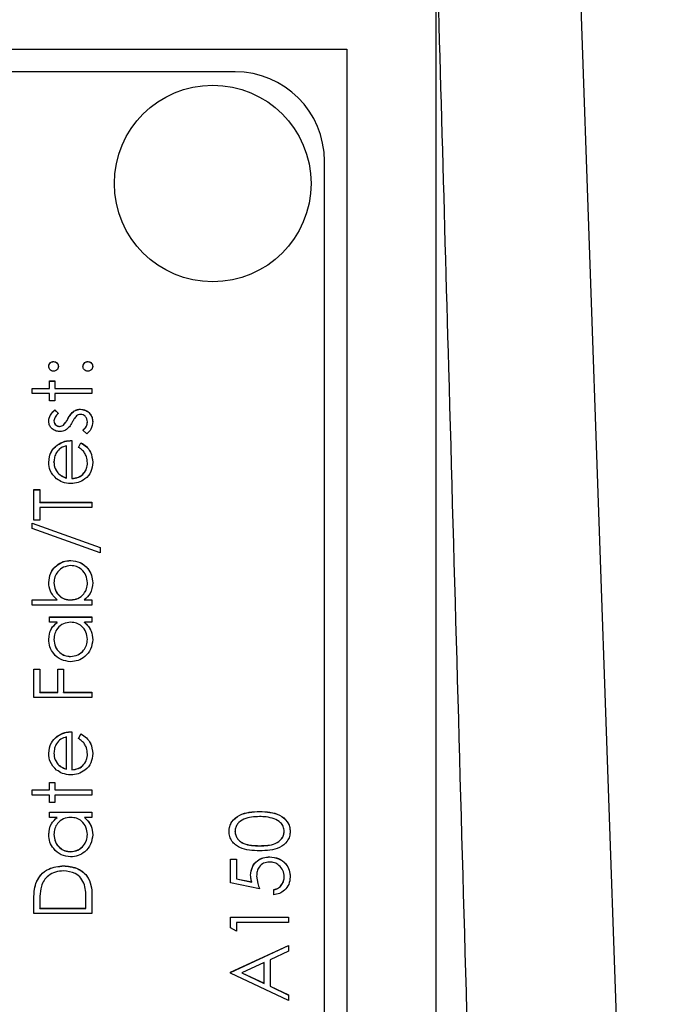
# Model space of a CAD drawing. Header units: millimetres. Extents: x 555 to 1891, y 89 to 1282.
# Tile 19 of 39: x 738 to 753, y 587 to 609. Entities that reach past the tile are written whole.
import ezdxf

# ---------------------------------------------------------------- set-up
doc = ezdxf.new("R2010")
doc.units = ezdxf.units.MM

msp = doc.modelspace()

# ---------------------------------------------------------------- linework, layer by layer
at = {"color": 7, "linetype": 'Continuous', "lineweight": 25}
for p, q in [((750.113, 623.148), (752.622, 551.287)), ((747.364, 566.607), (747.364, 610.321)), ((724.364, 608.321), (745.364, 608.321)), ((745.364, 608.321), (745.364, 567.321)), ((742.864, 607.812), (730.864, 607.812)), ((744.864, 569.829), (744.864, 605.813)), ((738.806, 601.329), (738.806, 601.332)), ((739.573, 601.329), (739.573, 601.332)), ((738.714, 600.899), (738.831, 600.899)), ((738.714, 600.732), (738.714, 600.899)), ((738.714, 600.896), (738.831, 600.896)), ((738.831, 600.899), (738.831, 600.732)), ((738.331, 600.732), (738.714, 600.732)), ((738.331, 600.615), (738.331, 600.732)), ((738.331, 600.729), (738.714, 600.729)), ((738.714, 600.615), (738.331, 600.615)), ((738.714, 600.729), (738.714, 600.732)), ((738.714, 600.449), (738.714, 600.615)), ((738.831, 600.732), (739.664, 600.732)), ((738.831, 600.729), (738.831, 600.732)), ((738.831, 600.729), (739.664, 600.729)), ((738.831, 600.615), (738.831, 600.449)), ((739.664, 600.615), (738.831, 600.615)), ((739.664, 600.732), (739.664, 600.615)), ((738.831, 600.449), (738.714, 600.449)), ((738.833, 600.249), (738.914, 600.17)), ((738.833, 600.246), (738.833, 600.249)), ((738.833, 600.246), (738.914, 600.167)), ((739.26, 600.218), (739.26, 600.221)), ((739.406, 600.263), (739.406, 600.266)), ((738.814, 600.003), (738.814, 600.006)), ((739.028, 599.912), (739.028, 599.915)), ((739.126, 600.047), (739.126, 600.05)), ((739.564, 599.978), (739.564, 599.981)), ((738.942, 599.879), (738.942, 599.882)), ((739.552, 599.716), (739.464, 599.793)), ((739.214, 599.566), (739.214, 598.716)), ((739.364, 599.412), (739.419, 599.516)), ((739.364, 599.409), (739.419, 599.513)), ((739.419, 599.513), (739.419, 599.516)), ((738.885, 599.46), (738.885, 599.463)), ((739.098, 598.728), (739.098, 599.449)), ((738.814, 599.083), (738.814, 599.086)), ((739.564, 599.06), (739.564, 599.063)), ((738.903, 598.839), (738.903, 598.841)), ((739.098, 598.726), (739.098, 598.728)), ((739.214, 598.713), (739.214, 598.716)), ((738.364, 598.466), (738.498, 598.466)), ((738.364, 597.783), (738.364, 598.466)), ((738.364, 598.463), (738.498, 598.463)), ((738.498, 598.466), (738.498, 598.183)), ((738.498, 598.183), (739.664, 598.183)), ((738.498, 598.18), (738.498, 598.183)), ((738.498, 598.18), (739.664, 598.18)), ((739.664, 598.183), (739.664, 598.067)), ((739.664, 598.067), (738.498, 598.067)), ((738.498, 598.067), (738.498, 597.783)), ((738.331, 597.717), (739.848, 597.173)), ((738.331, 597.594), (738.331, 597.717)), ((738.331, 597.714), (739.848, 597.17)), ((738.498, 597.783), (738.364, 597.783)), ((739.848, 597.05), (738.331, 597.594)), ((739.848, 597.173), (739.848, 597.05)), ((739.191, 596.881), (739.191, 596.884)), ((738.814, 596.382), (738.814, 596.385)), ((739.564, 596.38), (739.564, 596.383)), ((738.331, 596.001), (738.887, 596.001)), ((738.331, 595.884), (738.331, 596.001)), ((738.331, 595.998), (738.887, 595.998)), ((738.887, 595.998), (738.887, 596.001)), ((739.187, 595.998), (739.187, 596.001)), ((739.489, 596.001), (739.664, 596.001)), ((739.489, 595.998), (739.489, 596.001)), ((739.489, 595.998), (739.664, 595.998)), ((739.664, 596.001), (739.664, 595.884)), ((739.664, 595.884), (738.331, 595.884)), ((738.714, 595.618), (739.664, 595.618)), ((738.714, 595.501), (738.714, 595.618)), ((738.714, 595.615), (739.664, 595.615)), ((739.664, 595.618), (739.664, 595.501)), ((738.89, 595.501), (738.714, 595.501)), ((738.89, 595.498), (738.89, 595.501)), ((739.664, 595.501), (739.5, 595.501)), ((739.5, 595.498), (739.5, 595.501)), ((738.814, 595.115), (738.814, 595.118)), ((739.564, 595.114), (739.564, 595.117)), ((739.188, 594.732), (739.188, 594.735)), ((738.364, 594.451), (738.498, 594.451)), ((738.364, 593.818), (738.364, 594.451)), ((738.364, 594.448), (738.498, 594.448)), ((738.498, 594.451), (738.498, 593.935)), ((738.898, 594.451), (739.031, 594.451)), ((738.898, 593.935), (738.898, 594.451)), ((738.898, 594.448), (739.031, 594.448)), ((739.031, 594.451), (739.031, 593.935)), ((739.664, 593.818), (738.364, 593.818)), ((738.498, 593.935), (738.898, 593.935)), ((738.498, 593.932), (738.498, 593.935)), ((738.498, 593.932), (738.898, 593.932)), ((738.898, 593.932), (738.898, 593.935)), ((739.031, 593.935), (739.664, 593.935)), ((739.031, 593.932), (739.031, 593.935)), ((739.031, 593.932), (739.664, 593.932)), ((739.664, 593.935), (739.664, 593.818)), ((738.885, 592.946), (738.885, 592.949)), ((739.098, 592.215), (739.098, 592.935)), ((739.214, 593.052), (739.214, 592.202)), ((739.364, 592.898), (739.419, 593.002)), ((739.364, 592.896), (739.419, 592.999)), ((739.419, 592.999), (739.419, 593.002)), ((738.814, 592.569), (738.814, 592.572)), ((739.564, 592.546), (739.564, 592.549)), ((738.903, 592.325), (738.903, 592.328)), ((739.098, 592.212), (739.098, 592.215)), ((739.214, 592.199), (739.214, 592.202)), ((738.714, 591.919), (738.831, 591.919)), ((738.714, 591.753), (738.714, 591.919)), ((738.714, 591.916), (738.831, 591.916)), ((738.831, 591.919), (738.831, 591.753)), ((738.331, 591.753), (738.714, 591.753)), ((738.331, 591.636), (738.331, 591.753)), ((738.331, 591.75), (738.714, 591.75)), ((738.714, 591.636), (738.331, 591.636)), ((738.714, 591.75), (738.714, 591.753)), ((738.714, 591.469), (738.714, 591.636)), ((738.831, 591.753), (739.664, 591.753)), ((738.831, 591.75), (738.831, 591.753)), ((738.831, 591.75), (739.664, 591.75)), ((738.831, 591.636), (738.831, 591.469)), ((739.664, 591.636), (738.831, 591.636)), ((739.664, 591.753), (739.664, 591.636)), ((738.831, 591.469), (738.714, 591.469)), ((738.714, 591.253), (739.664, 591.253)), ((738.714, 591.136), (738.714, 591.253)), ((738.714, 591.25), (739.664, 591.25)), ((738.89, 591.136), (738.714, 591.136)), ((738.89, 591.133), (738.89, 591.136)), ((739.664, 591.136), (739.5, 591.136)), ((739.5, 591.133), (739.5, 591.136)), ((739.664, 591.253), (739.664, 591.136)), ((743.415, 591.267), (743.415, 591.269)), ((738.814, 590.751), (738.814, 590.754)), ((739.564, 590.75), (739.564, 590.752)), ((742.864, 590.822), (742.864, 590.825)), ((743.964, 590.822), (743.964, 590.825)), ((743.414, 590.5), (743.414, 590.503)), ((739.188, 590.367), (739.188, 590.37)), ((743.64, 590.25), (743.64, 590.253)), ((739.031, 590.05), (739.031, 590.053)), ((742.764, 590.203), (742.898, 590.203)), ((742.764, 589.67), (742.764, 590.203)), ((742.764, 590.2), (742.898, 590.2)), ((742.898, 590.203), (742.898, 589.761)), ((743.348, 589.82), (743.348, 589.823)), ((743.964, 589.804), (743.964, 589.807)), ((738.411, 589.659), (738.411, 589.662)), ((743.414, 589.537), (742.764, 589.67)), ((742.898, 589.761), (743.24, 589.691)), ((742.898, 589.758), (742.898, 589.761)), ((742.898, 589.758), (743.24, 589.688)), ((743.24, 589.688), (743.24, 589.691)), ((739.664, 589.39), (739.664, 588.987)), ((743.731, 589.404), (743.731, 589.52)), ((738.364, 588.987), (738.364, 589.25)), ((738.498, 589.195), (738.498, 589.104)), ((739.531, 589.104), (739.531, 589.253)), ((739.664, 588.987), (738.364, 588.987)), ((738.498, 589.104), (739.531, 589.104)), ((738.498, 589.101), (738.498, 589.104)), ((738.498, 589.101), (739.531, 589.101)), ((739.531, 589.101), (739.531, 589.104)), ((742.764, 588.904), (744.064, 588.904)), ((742.764, 588.664), (742.764, 588.904)), ((742.764, 588.901), (744.064, 588.901)), ((744.064, 588.904), (744.064, 588.787)), ((742.898, 588.787), (742.898, 588.587)), ((744.064, 588.787), (742.898, 588.787)), ((742.898, 588.587), (742.764, 588.664)), ((742.764, 587.671), (744.064, 588.271)), ((742.764, 587.668), (744.064, 588.268)), ((744.064, 588.271), (744.064, 588.144)), ((744.064, 588.144), (743.648, 587.952)), ((743.514, 587.89), (743.018, 587.661)), ((743.514, 587.426), (743.514, 587.89)), ((743.648, 587.952), (743.648, 587.363)), ((742.764, 587.654), (742.764, 587.671)), ((744.064, 587.038), (742.764, 587.654)), ((743.018, 587.661), (743.514, 587.426)), ((743.018, 587.658), (743.018, 587.661)), ((743.018, 587.658), (743.514, 587.423)), ((743.514, 587.423), (743.514, 587.426)), ((743.648, 587.363), (744.064, 587.165)), ((743.648, 587.36), (743.648, 587.363)), ((743.648, 587.36), (744.064, 587.162)), ((744.064, 587.165), (744.064, 587.038))]:
    msp.add_line(p, q, dxfattribs=at)
msp.add_circle((742.365, 605.314), 2.199, dxfattribs=at)
msp.add_arc((742.865, 605.813), 2, 0.0124, 90.0124, dxfattribs=at)
for points, knots in [([(749.218, 544.936), (748.955, 554.381), (748.433, 573.134), (747.7, 599.306), (747.228, 616.032), (747.018, 623.45)], [0, 0, 0, 0, 0.360883, 0.716565, 1, 1, 1, 1]), ([(738.698, 601.223), (738.699, 601.24), (738.703, 601.272), (738.733, 601.307), (738.768, 601.329), (738.793, 601.331), (738.806, 601.332)], [0, 0, 0, 0, 0.279602, 0.559212, 0.779475, 1, 1, 1, 1]), ([(738.698, 601.221), (738.699, 601.237), (738.703, 601.269), (738.733, 601.304), (738.768, 601.326), (738.793, 601.328), (738.806, 601.329)], [0, 0, 0, 0, 0.279602, 0.559212, 0.779475, 1, 1, 1, 1]), ([(738.806, 601.332), (738.822, 601.33), (738.854, 601.326), (738.889, 601.297), (738.911, 601.261), (738.913, 601.236), (738.914, 601.223)], [0, 0, 0, 0, 0.279517, 0.559326, 0.779544, 1, 1, 1, 1]), ([(738.806, 601.329), (738.822, 601.327), (738.854, 601.323), (738.889, 601.294), (738.911, 601.258), (738.913, 601.233), (738.914, 601.221)], [0, 0, 0, 0, 0.279517, 0.559326, 0.779544, 1, 1, 1, 1]), ([(739.464, 601.223), (739.466, 601.24), (739.47, 601.272), (739.5, 601.307), (739.535, 601.329), (739.56, 601.331), (739.573, 601.332)], [0, 0, 0, 0, 0.279602, 0.559212, 0.779475, 1, 1, 1, 1]), ([(739.464, 601.221), (739.466, 601.237), (739.47, 601.269), (739.5, 601.304), (739.535, 601.326), (739.56, 601.328), (739.573, 601.329)], [0, 0, 0, 0, 0.279602, 0.559212, 0.779475, 1, 1, 1, 1]), ([(739.573, 601.332), (739.589, 601.33), (739.621, 601.326), (739.656, 601.297), (739.678, 601.261), (739.68, 601.236), (739.681, 601.223)], [0, 0, 0, 0, 0.279469, 0.559358, 0.779674, 1, 1, 1, 1]), ([(739.573, 601.329), (739.589, 601.327), (739.621, 601.323), (739.656, 601.294), (739.678, 601.258), (739.68, 601.233), (739.681, 601.221)], [0, 0, 0, 0, 0.2794691, 0.5593578, 0.7796739, 1, 1, 1, 1]), ([(738.806, 601.115), (738.79, 601.117), (738.758, 601.121), (738.723, 601.151), (738.701, 601.186), (738.699, 601.211), (738.698, 601.223)], [0, 0, 0, 0, 0.279585, 0.559454, 0.779697, 1, 1, 1, 1]), ([(738.914, 601.223), (738.912, 601.208), (738.909, 601.176), (738.879, 601.14), (738.844, 601.119), (738.819, 601.116), (738.806, 601.115)], [0, 0, 0, 0, 0.2796468, 0.5592988, 0.7796148, 1, 1, 1, 1]), ([(739.573, 601.115), (739.557, 601.117), (739.525, 601.121), (739.489, 601.15), (739.468, 601.186), (739.465, 601.211), (739.464, 601.223)], [0, 0, 0, 0, 0.2795762, 0.5592837, 0.7795524, 1, 1, 1, 1]), ([(739.681, 601.223), (739.679, 601.208), (739.675, 601.176), (739.646, 601.14), (739.61, 601.119), (739.585, 601.116), (739.573, 601.115)], [0, 0, 0, 0, 0.279581, 0.559143, 0.779575, 1, 1, 1, 1]), ([(738.698, 600.006), (738.701, 600.032), (738.707, 600.086), (738.755, 600.171), (738.803, 600.219), (738.833, 600.249)], [0, 0, 0, 0, 0.279553, 0.559703, 1, 1, 1, 1]), ([(738.698, 600.003), (738.701, 600.03), (738.707, 600.083), (738.755, 600.168), (738.803, 600.216), (738.833, 600.246)], [0, 0, 0, 0, 0.279553, 0.559703, 1, 1, 1, 1]), ([(738.914, 600.17), (738.886, 600.145), (738.835, 600.1), (738.82, 600.035), (738.814, 600.006)], [0, 0, 0, 0, 0.562045, 1, 1, 1, 1]), ([(739.126, 600.05), (739.146, 600.086), (739.182, 600.15), (739.236, 600.2), (739.26, 600.221)], [0, 0, 0, 0, 0.560649, 1, 1, 1, 1]), ([(739.126, 600.047), (739.146, 600.083), (739.182, 600.147), (739.236, 600.197), (739.26, 600.218)], [0, 0, 0, 0, 0.560649, 1, 1, 1, 1]), ([(739.26, 600.221), (739.285, 600.236), (739.331, 600.261), (739.383, 600.264), (739.406, 600.266)], [0, 0, 0, 0, 0.559466, 1, 1, 1, 1]), ([(739.26, 600.218), (739.285, 600.233), (739.331, 600.258), (739.383, 600.261), (739.406, 600.263)], [0, 0, 0, 0, 0.559466, 1, 1, 1, 1]), ([(739.411, 600.149), (739.393, 600.147), (739.36, 600.144), (739.333, 600.125), (739.321, 600.117)], [0, 0, 0, 0, 0.559603, 1, 1, 1, 1]), ([(739.406, 600.266), (739.447, 600.261), (739.529, 600.251), (739.62, 600.176), (739.673, 600.084), (739.678, 600.019), (739.681, 599.987)], [0, 0, 0, 0, 0.279548, 0.559226, 0.779475, 1, 1, 1, 1]), ([(739.406, 600.263), (739.447, 600.258), (739.529, 600.248), (739.62, 600.173), (739.673, 600.081), (739.678, 600.016), (739.681, 599.984)], [0, 0, 0, 0, 0.279548, 0.559226, 0.779475, 1, 1, 1, 1]), ([(739.564, 599.981), (739.562, 600.005), (739.557, 600.052), (739.517, 600.106), (739.467, 600.143), (739.43, 600.147), (739.411, 600.149)], [0, 0, 0, 0, 0.279988, 0.559745, 0.779963, 1, 1, 1, 1]), ([(738.947, 599.766), (738.91, 599.769), (738.838, 599.776), (738.755, 599.839), (738.704, 599.92), (738.7, 599.977), (738.698, 600.006)], [0, 0, 0, 0, 0.2799361, 0.5594372, 0.7796107, 1, 1, 1, 1]), ([(738.814, 600.006), (738.817, 599.987), (738.822, 599.95), (738.858, 599.911), (738.899, 599.886), (738.928, 599.884), (738.942, 599.882)], [0, 0, 0, 0, 0.279313, 0.559072, 0.779518, 1, 1, 1, 1]), ([(738.814, 600.003), (738.817, 599.984), (738.822, 599.947), (738.858, 599.908), (738.899, 599.883), (738.928, 599.881), (738.942, 599.879)], [0, 0, 0, 0, 0.279313, 0.559072, 0.779518, 1, 1, 1, 1]), ([(738.942, 599.882), (738.96, 599.885), (738.991, 599.888), (739.017, 599.907), (739.028, 599.915)], [0, 0, 0, 0, 0.559054, 1, 1, 1, 1]), ([(738.942, 599.879), (738.96, 599.882), (738.991, 599.885), (739.017, 599.904), (739.028, 599.912)], [0, 0, 0, 0, 0.559054, 1, 1, 1, 1]), ([(739.028, 599.915), (739.05, 599.938), (739.088, 599.979), (739.114, 600.029), (739.126, 600.05)], [0, 0, 0, 0, 0.5590178, 1, 1, 1, 1]), ([(739.028, 599.912), (739.05, 599.935), (739.088, 599.976), (739.114, 600.026), (739.126, 600.047)], [0, 0, 0, 0, 0.5590178, 1, 1, 1, 1]), ([(739.223, 599.973), (739.204, 599.938), (739.169, 599.877), (739.116, 599.83), (739.093, 599.809)], [0, 0, 0, 0, 0.560659, 1, 1, 1, 1]), ([(739.321, 600.117), (739.3, 600.092), (739.262, 600.048), (739.235, 599.996), (739.223, 599.973)], [0, 0, 0, 0, 0.559074, 1, 1, 1, 1]), ([(739.464, 599.793), (739.494, 599.823), (739.548, 599.875), (739.559, 599.949), (739.564, 599.981)], [0, 0, 0, 0, 0.560833, 1, 1, 1, 1]), ([(739.464, 599.79), (739.494, 599.82), (739.548, 599.872), (739.559, 599.946), (739.564, 599.978)], [0, 0, 0, 0, 0.560833, 1, 1, 1, 1]), ([(739.681, 599.987), (739.673, 599.928), (739.66, 599.823), (739.585, 599.749), (739.552, 599.716)], [0, 0, 0, 0, 0.5592891, 1, 1, 1, 1]), ([(739.093, 599.809), (739.068, 599.795), (739.022, 599.77), (738.97, 599.767), (738.947, 599.766)], [0, 0, 0, 0, 0.559587, 1, 1, 1, 1]), ([(738.885, 599.463), (738.942, 599.496), (739.044, 599.557), (739.162, 599.563), (739.214, 599.566)], [0, 0, 0, 0, 0.558897, 1, 1, 1, 1]), ([(738.885, 599.46), (738.942, 599.493), (739.044, 599.554), (739.162, 599.56), (739.214, 599.563)], [0, 0, 0, 0, 0.558897, 1, 1, 1, 1]), ([(739.419, 599.516), (739.462, 599.489), (739.548, 599.436), (739.658, 599.287), (739.672, 599.157), (739.681, 599.077)], [0, 0, 0, 0, 0.280919, 0.561407, 1, 1, 1, 1]), ([(739.419, 599.513), (739.462, 599.486), (739.548, 599.433), (739.658, 599.284), (739.672, 599.154), (739.681, 599.074)], [0, 0, 0, 0, 0.280919, 0.561407, 1, 1, 1, 1]), ([(738.698, 599.08), (738.707, 599.165), (738.725, 599.316), (738.836, 599.418), (738.885, 599.463)], [0, 0, 0, 0, 0.558919, 1, 1, 1, 1]), ([(738.698, 599.077), (738.707, 599.162), (738.725, 599.313), (738.836, 599.415), (738.885, 599.46)], [0, 0, 0, 0, 0.558919, 1, 1, 1, 1]), ([(739.098, 599.449), (739.053, 599.435), (738.963, 599.407), (738.872, 599.307), (738.823, 599.196), (738.817, 599.123), (738.814, 599.086)], [0, 0, 0, 0, 0.280138, 0.559194, 0.779598, 1, 1, 1, 1]), ([(739.564, 599.063), (739.56, 599.111), (739.552, 599.189), (739.504, 599.29), (739.441, 599.36), (739.39, 599.395), (739.364, 599.412)], [0, 0, 0, 0, 0.339465, 0.559626, 0.779498, 1, 1, 1, 1]), ([(738.875, 598.709), (738.817, 598.767), (738.715, 598.872), (738.703, 599.016), (738.698, 599.08)], [0, 0, 0, 0, 0.558577, 1, 1, 1, 1]), ([(738.814, 599.086), (738.819, 599.036), (738.827, 598.946), (738.88, 598.873), (738.903, 598.841)], [0, 0, 0, 0, 0.559458, 1, 1, 1, 1]), ([(738.814, 599.083), (738.819, 599.033), (738.827, 598.943), (738.88, 598.87), (738.903, 598.839)], [0, 0, 0, 0, 0.559458, 1, 1, 1, 1]), ([(739.681, 599.077), (739.674, 599.005), (739.662, 598.861), (739.523, 598.705), (739.361, 598.615), (739.248, 598.605), (739.192, 598.6)], [0, 0, 0, 0, 0.279885, 0.558859, 0.779462, 1, 1, 1, 1]), ([(739.214, 598.716), (739.266, 598.722), (739.369, 598.734), (739.485, 598.826), (739.554, 598.941), (739.561, 599.022), (739.564, 599.063)], [0, 0, 0, 0, 0.279963, 0.559359, 0.779526, 1, 1, 1, 1]), ([(739.214, 598.713), (739.266, 598.719), (739.369, 598.731), (739.485, 598.823), (739.554, 598.938), (739.561, 599.019), (739.564, 599.06)], [0, 0, 0, 0, 0.279963, 0.559359, 0.779526, 1, 1, 1, 1]), ([(738.903, 598.841), (738.935, 598.813), (738.993, 598.762), (739.066, 598.739), (739.098, 598.728)], [0, 0, 0, 0, 0.558795, 1, 1, 1, 1]), ([(738.903, 598.839), (738.935, 598.81), (738.993, 598.759), (739.066, 598.736), (739.098, 598.726)], [0, 0, 0, 0, 0.558795, 1, 1, 1, 1]), ([(739.192, 598.6), (739.127, 598.605), (739.012, 598.616), (738.917, 598.68), (738.875, 598.709)], [0, 0, 0, 0, 0.559427, 1, 1, 1, 1]), ([(738.698, 596.388), (738.706, 596.461), (738.723, 596.607), (738.857, 596.768), (739.019, 596.869), (739.134, 596.879), (739.191, 596.884)], [0, 0, 0, 0, 0.279577, 0.559334, 0.779604, 1, 1, 1, 1]), ([(738.698, 596.385), (738.706, 596.458), (738.723, 596.604), (738.857, 596.765), (739.019, 596.866), (739.134, 596.876), (739.191, 596.881)], [0, 0, 0, 0, 0.279577, 0.559334, 0.779604, 1, 1, 1, 1]), ([(739.191, 596.884), (739.264, 596.875), (739.41, 596.857), (739.569, 596.719), (739.666, 596.556), (739.676, 596.442), (739.681, 596.384)], [0, 0, 0, 0, 0.279433, 0.559216, 0.779559, 1, 1, 1, 1]), ([(739.191, 596.881), (739.264, 596.872), (739.41, 596.854), (739.569, 596.716), (739.666, 596.553), (739.676, 596.439), (739.681, 596.381)], [0, 0, 0, 0, 0.279433, 0.559216, 0.779559, 1, 1, 1, 1]), ([(739.191, 596.767), (739.136, 596.759), (739.025, 596.743), (738.901, 596.642), (738.827, 596.516), (738.819, 596.429), (738.814, 596.385)], [0, 0, 0, 0, 0.279403, 0.559104, 0.779552, 1, 1, 1, 1]), ([(739.564, 596.383), (739.558, 596.439), (739.545, 596.55), (739.446, 596.677), (739.322, 596.753), (739.235, 596.762), (739.191, 596.767)], [0, 0, 0, 0, 0.2797561, 0.5592787, 0.779725, 1, 1, 1, 1]), ([(738.887, 596.001), (738.827, 596.062), (738.719, 596.171), (738.704, 596.322), (738.698, 596.388)], [0, 0, 0, 0, 0.559294, 1, 1, 1, 1]), ([(738.814, 596.385), (738.821, 596.33), (738.835, 596.218), (738.93, 596.088), (739.056, 596.012), (739.144, 596.005), (739.187, 596.001)], [0, 0, 0, 0, 0.279786, 0.559477, 0.779627, 1, 1, 1, 1]), ([(739.187, 596.001), (739.244, 596.007), (739.356, 596.019), (739.481, 596.124), (739.554, 596.251), (739.561, 596.339), (739.564, 596.383)], [0, 0, 0, 0, 0.279639, 0.559192, 0.779512, 1, 1, 1, 1]), ([(739.681, 596.384), (739.671, 596.299), (739.653, 596.146), (739.539, 596.045), (739.489, 596.001)], [0, 0, 0, 0, 0.558922, 1, 1, 1, 1]), ([(738.814, 596.382), (738.821, 596.327), (738.835, 596.215), (738.93, 596.085), (739.056, 596.009), (739.144, 596.002), (739.187, 595.998)], [0, 0, 0, 0, 0.279786, 0.559477, 0.779627, 1, 1, 1, 1]), ([(739.187, 595.998), (739.244, 596.004), (739.356, 596.017), (739.481, 596.121), (739.554, 596.248), (739.561, 596.336), (739.564, 596.38)], [0, 0, 0, 0, 0.279639, 0.559192, 0.779512, 1, 1, 1, 1]), ([(738.698, 595.117), (738.707, 595.202), (738.725, 595.356), (738.839, 595.457), (738.89, 595.501)], [0, 0, 0, 0, 0.559062, 1, 1, 1, 1]), ([(738.698, 595.114), (738.707, 595.2), (738.725, 595.353), (738.839, 595.454), (738.89, 595.498)], [0, 0, 0, 0, 0.559062, 1, 1, 1, 1]), ([(739.191, 595.501), (739.135, 595.495), (739.022, 595.482), (738.898, 595.377), (738.825, 595.251), (738.818, 595.163), (738.814, 595.118)], [0, 0, 0, 0, 0.2796602, 0.5592103, 0.7794872, 1, 1, 1, 1]), ([(739.564, 595.117), (739.558, 595.173), (739.544, 595.284), (739.449, 595.414), (739.323, 595.49), (739.235, 595.497), (739.191, 595.501)], [0, 0, 0, 0, 0.279822, 0.559387, 0.779603, 1, 1, 1, 1]), ([(739.5, 595.501), (739.558, 595.439), (739.663, 595.329), (739.675, 595.179), (739.681, 595.113)], [0, 0, 0, 0, 0.558763, 1, 1, 1, 1]), ([(739.5, 595.498), (739.558, 595.437), (739.663, 595.326), (739.675, 595.176), (739.681, 595.11)], [0, 0, 0, 0, 0.558763, 1, 1, 1, 1]), ([(739.187, 594.618), (739.114, 594.627), (738.968, 594.645), (738.81, 594.783), (738.712, 594.945), (738.703, 595.06), (738.698, 595.117)], [0, 0, 0, 0, 0.279413, 0.559191, 0.779548, 1, 1, 1, 1]), ([(738.814, 595.118), (738.821, 595.063), (738.834, 594.951), (738.933, 594.825), (739.057, 594.749), (739.144, 594.739), (739.188, 594.735)], [0, 0, 0, 0, 0.279767, 0.559291, 0.779719, 1, 1, 1, 1]), ([(738.814, 595.115), (738.821, 595.06), (738.834, 594.948), (738.933, 594.822), (739.057, 594.746), (739.144, 594.736), (739.188, 594.732)], [0, 0, 0, 0, 0.279767, 0.559291, 0.779719, 1, 1, 1, 1]), ([(739.681, 595.113), (739.672, 595.04), (739.655, 594.894), (739.521, 594.733), (739.359, 594.633), (739.244, 594.623), (739.187, 594.618)], [0, 0, 0, 0, 0.279573, 0.559333, 0.779589, 1, 1, 1, 1]), ([(739.188, 594.735), (739.243, 594.742), (739.354, 594.758), (739.478, 594.861), (739.552, 594.986), (739.56, 595.074), (739.564, 595.117)], [0, 0, 0, 0, 0.279429, 0.559146, 0.77957, 1, 1, 1, 1]), ([(739.188, 594.732), (739.243, 594.74), (739.354, 594.755), (739.478, 594.858), (739.552, 594.983), (739.56, 595.071), (739.564, 595.114)], [0, 0, 0, 0, 0.279429, 0.559146, 0.77957, 1, 1, 1, 1]), ([(738.698, 592.566), (738.707, 592.651), (738.725, 592.802), (738.836, 592.904), (738.885, 592.949)], [0, 0, 0, 0, 0.558919, 1, 1, 1, 1]), ([(738.698, 592.563), (738.707, 592.648), (738.725, 592.799), (738.836, 592.901), (738.885, 592.946)], [0, 0, 0, 0, 0.558919, 1, 1, 1, 1]), ([(739.098, 592.935), (739.053, 592.921), (738.963, 592.893), (738.872, 592.793), (738.823, 592.682), (738.817, 592.609), (738.814, 592.572)], [0, 0, 0, 0, 0.280138, 0.559194, 0.779598, 1, 1, 1, 1]), ([(738.885, 592.949), (738.942, 592.983), (739.044, 593.043), (739.162, 593.049), (739.214, 593.052)], [0, 0, 0, 0, 0.558897, 1, 1, 1, 1]), ([(738.885, 592.946), (738.942, 592.98), (739.044, 593.04), (739.162, 593.046), (739.214, 593.049)], [0, 0, 0, 0, 0.558897, 1, 1, 1, 1]), ([(739.564, 592.549), (739.56, 592.597), (739.552, 592.676), (739.504, 592.776), (739.441, 592.846), (739.39, 592.881), (739.364, 592.898)], [0, 0, 0, 0, 0.339465, 0.559626, 0.779498, 1, 1, 1, 1]), ([(739.419, 593.002), (739.462, 592.976), (739.548, 592.923), (739.658, 592.773), (739.672, 592.643), (739.681, 592.563)], [0, 0, 0, 0, 0.280919, 0.561407, 1, 1, 1, 1]), ([(739.419, 592.999), (739.462, 592.973), (739.548, 592.92), (739.658, 592.77), (739.672, 592.64), (739.681, 592.56)], [0, 0, 0, 0, 0.280919, 0.561407, 1, 1, 1, 1]), ([(738.875, 592.195), (738.817, 592.253), (738.715, 592.358), (738.703, 592.502), (738.698, 592.566)], [0, 0, 0, 0, 0.558577, 1, 1, 1, 1]), ([(738.814, 592.572), (738.819, 592.522), (738.827, 592.432), (738.88, 592.359), (738.903, 592.328)], [0, 0, 0, 0, 0.5594582, 1, 1, 1, 1]), ([(738.814, 592.569), (738.819, 592.519), (738.827, 592.429), (738.88, 592.357), (738.903, 592.325)], [0, 0, 0, 0, 0.559458, 1, 1, 1, 1]), ([(739.681, 592.563), (739.674, 592.491), (739.662, 592.347), (739.523, 592.192), (739.361, 592.101), (739.248, 592.091), (739.192, 592.086)], [0, 0, 0, 0, 0.279885, 0.558859, 0.779462, 1, 1, 1, 1]), ([(739.214, 592.202), (739.266, 592.208), (739.369, 592.22), (739.485, 592.312), (739.554, 592.427), (739.561, 592.508), (739.564, 592.549)], [0, 0, 0, 0, 0.279963, 0.559359, 0.779526, 1, 1, 1, 1]), ([(739.214, 592.199), (739.266, 592.205), (739.369, 592.217), (739.485, 592.309), (739.554, 592.425), (739.561, 592.505), (739.564, 592.546)], [0, 0, 0, 0, 0.279963, 0.559359, 0.779526, 1, 1, 1, 1]), ([(738.903, 592.328), (738.935, 592.299), (738.993, 592.249), (739.066, 592.225), (739.098, 592.215)], [0, 0, 0, 0, 0.558795, 1, 1, 1, 1]), ([(738.903, 592.325), (738.935, 592.296), (738.993, 592.246), (739.066, 592.222), (739.098, 592.212)], [0, 0, 0, 0, 0.558795, 1, 1, 1, 1]), ([(739.192, 592.086), (739.127, 592.092), (739.012, 592.102), (738.917, 592.167), (738.875, 592.195)], [0, 0, 0, 0, 0.5594271, 1, 1, 1, 1]), ([(738.698, 590.752), (738.707, 590.838), (738.725, 590.991), (738.839, 591.092), (738.89, 591.136)], [0, 0, 0, 0, 0.559062, 1, 1, 1, 1]), ([(738.698, 590.749), (738.707, 590.835), (738.725, 590.988), (738.839, 591.089), (738.89, 591.133)], [0, 0, 0, 0, 0.559062, 1, 1, 1, 1]), ([(739.191, 591.136), (739.135, 591.13), (739.022, 591.118), (738.898, 591.013), (738.825, 590.886), (738.818, 590.798), (738.814, 590.754)], [0, 0, 0, 0, 0.27966, 0.55921, 0.779487, 1, 1, 1, 1]), ([(739.564, 590.752), (739.558, 590.808), (739.544, 590.919), (739.449, 591.049), (739.323, 591.125), (739.235, 591.132), (739.191, 591.136)], [0, 0, 0, 0, 0.279822, 0.559387, 0.779603, 1, 1, 1, 1]), ([(739.5, 591.136), (739.558, 591.075), (739.663, 590.965), (739.675, 590.815), (739.681, 590.748)], [0, 0, 0, 0, 0.558763, 1, 1, 1, 1]), ([(739.5, 591.133), (739.558, 591.072), (739.663, 590.962), (739.675, 590.812), (739.681, 590.745)], [0, 0, 0, 0, 0.558763, 1, 1, 1, 1]), ([(742.731, 590.821), (742.734, 590.859), (742.74, 590.936), (742.808, 591.075), (743.025, 591.251), (743.259, 591.262), (743.415, 591.269)], [0, 0, 0, 0, 0.1256, 0.251197, 0.500581, 1, 1, 1, 1]), ([(742.731, 590.818), (742.734, 590.856), (742.74, 590.933), (742.808, 591.072), (743.025, 591.248), (743.259, 591.259), (743.415, 591.267)], [0, 0, 0, 0, 0.1256001, 0.2511969, 0.5005813, 1, 1, 1, 1]), ([(743.414, 591.153), (743.294, 591.148), (743.113, 591.141), (742.934, 591.019), (742.874, 590.914), (742.867, 590.855), (742.864, 590.825)], [0, 0, 0, 0, 0.500072, 0.749021, 0.874598, 1, 1, 1, 1]), ([(743.741, 591.104), (743.681, 591.12), (743.574, 591.15), (743.463, 591.152), (743.414, 591.153)], [0, 0, 0, 0, 0.559599, 1, 1, 1, 1]), ([(743.415, 591.269), (743.571, 591.262), (743.805, 591.251), (744.02, 591.075), (744.088, 590.936), (744.095, 590.859), (744.098, 590.821)], [0, 0, 0, 0, 0.4994065, 0.7487427, 0.8743724, 1, 1, 1, 1]), ([(743.415, 591.267), (743.571, 591.259), (743.805, 591.248), (744.02, 591.072), (744.088, 590.933), (744.095, 590.856), (744.098, 590.818)], [0, 0, 0, 0, 0.499407, 0.748743, 0.874372, 1, 1, 1, 1]), ([(743.964, 590.825), (743.96, 590.86), (743.951, 590.931), (743.877, 591.041), (743.793, 591.08), (743.741, 591.104)], [0, 0, 0, 0, 0.2802572, 0.5607811, 1, 1, 1, 1]), ([(739.187, 590.253), (739.114, 590.262), (738.968, 590.28), (738.81, 590.418), (738.712, 590.58), (738.703, 590.695), (738.698, 590.752)], [0, 0, 0, 0, 0.279413, 0.559191, 0.779548, 1, 1, 1, 1]), ([(738.814, 590.754), (738.821, 590.698), (738.834, 590.587), (738.933, 590.46), (739.057, 590.384), (739.144, 590.375), (739.188, 590.37)], [0, 0, 0, 0, 0.279767, 0.559291, 0.779719, 1, 1, 1, 1]), ([(738.814, 590.751), (738.821, 590.695), (738.834, 590.584), (738.933, 590.457), (739.057, 590.381), (739.144, 590.372), (739.188, 590.367)], [0, 0, 0, 0, 0.279767, 0.559291, 0.779719, 1, 1, 1, 1]), ([(739.681, 590.748), (739.672, 590.675), (739.655, 590.529), (739.521, 590.368), (739.359, 590.268), (739.244, 590.258), (739.187, 590.253)], [0, 0, 0, 0, 0.279573, 0.559333, 0.779589, 1, 1, 1, 1]), ([(739.188, 590.37), (739.243, 590.378), (739.354, 590.393), (739.478, 590.496), (739.552, 590.621), (739.56, 590.709), (739.564, 590.752)], [0, 0, 0, 0, 0.279429, 0.559146, 0.77957, 1, 1, 1, 1]), ([(739.188, 590.367), (739.243, 590.375), (739.354, 590.391), (739.478, 590.493), (739.552, 590.618), (739.56, 590.706), (739.564, 590.75)], [0, 0, 0, 0, 0.279429, 0.559146, 0.77957, 1, 1, 1, 1]), ([(743.415, 590.387), (743.26, 590.392), (743.065, 590.398), (742.87, 590.519), (742.792, 590.603), (742.74, 590.707), (742.734, 590.783), (742.731, 590.821)], [0, 0, 0, 0, 0.498702, 0.6241765, 0.7494675, 0.8747453, 1, 1, 1, 1]), ([(742.864, 590.825), (742.867, 590.795), (742.873, 590.735), (742.919, 590.656), (742.983, 590.593), (743.141, 590.507), (743.293, 590.505), (743.414, 590.503)], [0, 0, 0, 0, 0.125139, 0.250418, 0.375519, 0.500847, 1, 1, 1, 1]), ([(742.864, 590.822), (742.867, 590.792), (742.873, 590.733), (742.919, 590.654), (742.983, 590.59), (743.141, 590.504), (743.293, 590.502), (743.414, 590.5)], [0, 0, 0, 0, 0.1251388, 0.2504182, 0.3755189, 0.5008471, 1, 1, 1, 1]), ([(743.414, 590.503), (743.536, 590.504), (743.718, 590.506), (743.895, 590.63), (743.955, 590.736), (743.961, 590.795), (743.964, 590.825)], [0, 0, 0, 0, 0.5002912, 0.749086, 0.8746062, 1, 1, 1, 1]), ([(743.414, 590.5), (743.536, 590.501), (743.718, 590.503), (743.895, 590.627), (743.955, 590.733), (743.961, 590.792), (743.964, 590.822)], [0, 0, 0, 0, 0.5002912, 0.749086, 0.8746062, 1, 1, 1, 1]), ([(744.098, 590.821), (744.095, 590.783), (744.088, 590.707), (744.02, 590.569), (743.802, 590.399), (743.57, 590.391), (743.415, 590.387)], [0, 0, 0, 0, 0.125551, 0.25109, 0.50025, 1, 1, 1, 1]), ([(743.214, 589.844), (743.221, 589.906), (743.234, 590.031), (743.351, 590.167), (743.493, 590.243), (743.591, 590.25), (743.64, 590.253)], [0, 0, 0, 0, 0.279688, 0.559025, 0.779292, 1, 1, 1, 1]), ([(743.214, 589.841), (743.221, 589.903), (743.234, 590.028), (743.351, 590.164), (743.493, 590.24), (743.591, 590.247), (743.64, 590.25)], [0, 0, 0, 0, 0.279688, 0.559025, 0.779292, 1, 1, 1, 1]), ([(743.64, 590.253), (743.707, 590.246), (743.842, 590.23), (743.999, 590.114), (744.086, 589.959), (744.094, 589.853), (744.098, 589.8)], [0, 0, 0, 0, 0.279864, 0.559271, 0.779424, 1, 1, 1, 1]), ([(743.64, 590.25), (743.707, 590.243), (743.842, 590.227), (743.999, 590.111), (744.086, 589.956), (744.094, 589.85), (744.098, 589.797)], [0, 0, 0, 0, 0.2798641, 0.559271, 0.7794235, 1, 1, 1, 1]), ([(738.411, 589.662), (738.443, 589.728), (738.507, 589.86), (738.727, 590.021), (738.915, 590.041), (739.031, 590.053)], [0, 0, 0, 0, 0.280264, 0.560715, 1, 1, 1, 1]), ([(738.411, 589.659), (738.443, 589.725), (738.507, 589.857), (738.727, 590.018), (738.915, 590.038), (739.031, 590.05)], [0, 0, 0, 0, 0.280264, 0.560715, 1, 1, 1, 1]), ([(739.031, 590.053), (739.128, 590.044), (739.323, 590.025), (739.556, 589.857), (739.657, 589.62), (739.662, 589.467), (739.664, 589.39)], [0, 0, 0, 0, 0.280124, 0.559248, 0.778837, 1, 1, 1, 1]), ([(739.031, 590.05), (739.128, 590.041), (739.323, 590.022), (739.556, 589.854), (739.657, 589.617), (739.662, 589.464), (739.664, 589.387)], [0, 0, 0, 0, 0.280124, 0.559248, 0.778837, 1, 1, 1, 1]), ([(743.635, 590.137), (743.59, 590.132), (743.5, 590.122), (743.402, 590.035), (743.354, 589.929), (743.35, 589.858), (743.348, 589.823)], [0, 0, 0, 0, 0.279539, 0.558617, 0.779047, 1, 1, 1, 1]), ([(743.964, 589.807), (743.959, 589.855), (743.947, 589.953), (743.858, 590.061), (743.75, 590.127), (743.673, 590.134), (743.635, 590.137)], [0, 0, 0, 0, 0.279617, 0.559357, 0.779559, 1, 1, 1, 1]), ([(739.03, 589.937), (738.97, 589.933), (738.848, 589.924), (738.695, 589.843), (738.585, 589.729), (738.551, 589.639), (738.534, 589.594)], [0, 0, 0, 0, 0.2801784, 0.5597646, 0.7797967, 1, 1, 1, 1]), ([(739.498, 589.624), (739.475, 589.676), (739.43, 589.78), (739.265, 589.911), (739.119, 589.927), (739.03, 589.937)], [0, 0, 0, 0, 0.2805364, 0.5610151, 1, 1, 1, 1]), ([(743.24, 589.691), (743.232, 589.719), (743.218, 589.77), (743.215, 589.821), (743.214, 589.844)], [0, 0, 0, 0, 0.560064, 1, 1, 1, 1]), ([(743.348, 589.823), (743.353, 589.768), (743.364, 589.67), (743.399, 589.578), (743.414, 589.537)], [0, 0, 0, 0, 0.559416, 1, 1, 1, 1]), ([(743.348, 589.82), (743.353, 589.765), (743.364, 589.667), (743.399, 589.575), (743.414, 589.534)], [0, 0, 0, 0, 0.559416, 1, 1, 1, 1]), ([(743.731, 589.52), (743.768, 589.53), (743.841, 589.55), (743.915, 589.63), (743.957, 589.718), (743.962, 589.777), (743.964, 589.807)], [0, 0, 0, 0, 0.28005, 0.559166, 0.779583, 1, 1, 1, 1]), ([(743.731, 589.517), (743.768, 589.527), (743.841, 589.547), (743.915, 589.627), (743.957, 589.715), (743.962, 589.774), (743.964, 589.804)], [0, 0, 0, 0, 0.28005, 0.559166, 0.779583, 1, 1, 1, 1]), ([(744.098, 589.8), (744.092, 589.744), (744.081, 589.633), (743.981, 589.507), (743.86, 589.429), (743.774, 589.412), (743.731, 589.404)], [0, 0, 0, 0, 0.279625, 0.559019, 0.77938, 1, 1, 1, 1]), ([(738.364, 589.25), (738.364, 589.328), (738.365, 589.467), (738.397, 589.602), (738.411, 589.662)], [0, 0, 0, 0, 0.560445, 1, 1, 1, 1]), ([(738.364, 589.247), (738.364, 589.325), (738.365, 589.464), (738.397, 589.599), (738.411, 589.659)], [0, 0, 0, 0, 0.5604447, 1, 1, 1, 1]), ([(738.534, 589.594), (738.521, 589.52), (738.498, 589.388), (738.498, 589.254), (738.498, 589.195)], [0, 0, 0, 0, 0.559542, 1, 1, 1, 1]), ([(739.531, 589.253), (739.531, 589.323), (739.532, 589.448), (739.508, 589.57), (739.498, 589.624)], [0, 0, 0, 0, 0.560426, 1, 1, 1, 1])]:
    msp.add_open_spline(points, degree=3, knots=knots, dxfattribs=at)

doc.saveas('drawing.dxf')
